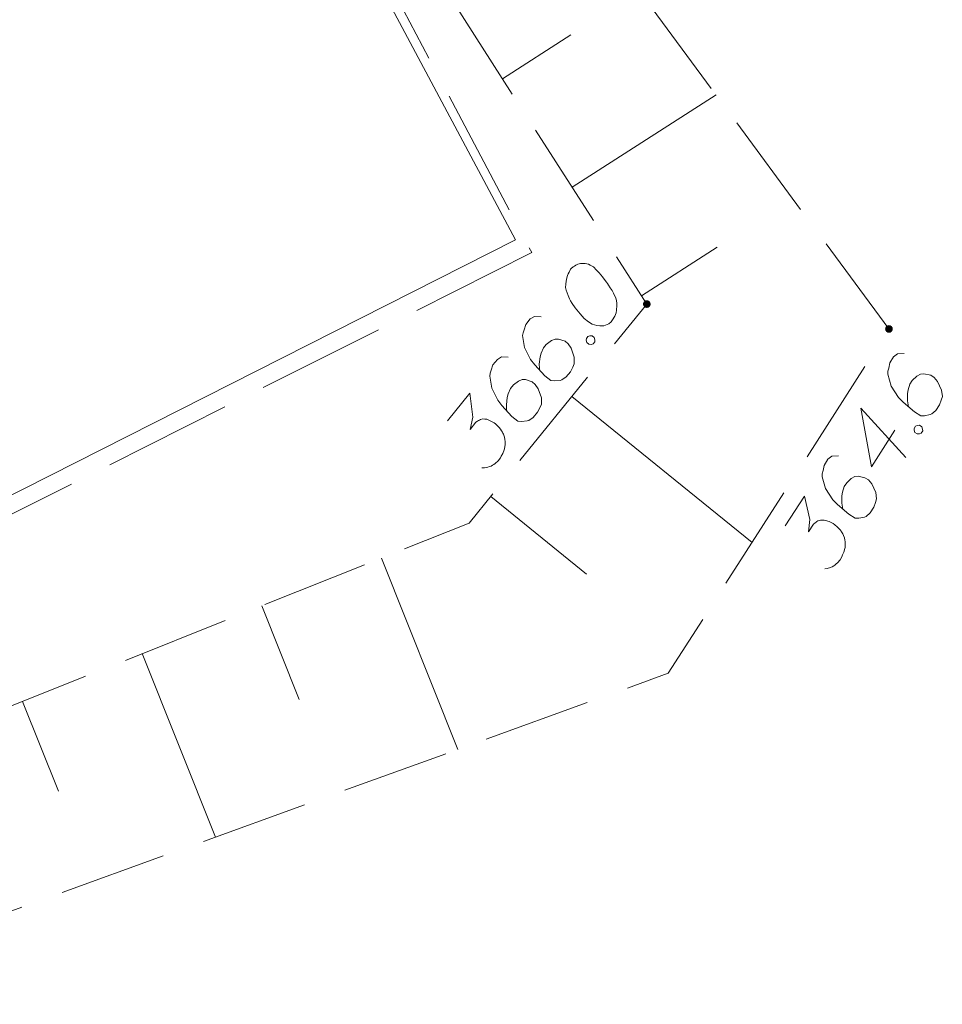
# Model space of a CAD drawing. Header units: metres. Extents: x 5555129 to 5556676, y 5635595 to 5636517.
# Tile 121 of 255: x 5555429 to 5555439, y 5636442 to 5636453. Entities that reach past the tile are written whole.
import ezdxf

# ---------------------------------------------------------------- set-up
doc = ezdxf.new("R2010")
doc.units = ezdxf.units.M
doc.header["$MEASUREMENT"] = 0
doc.linetypes.add('03-linia 3 1', pattern=[2, 1.5, -0.5])
doc.linetypes.add('L_0_05', pattern=[1.75, 1.25, -0.5])
doc.layers.add('#skartowane', color=7, linetype='Continuous', lineweight=18)

msp = doc.modelspace()

# ---------------------------------------------------------------- hatches: boundary and pattern name
at = {"layer": '#skartowane', "linetype": 'Continuous', "lineweight": 18}
h = msp.add_hatch(color=7, dxfattribs=at)
edge = h.paths.add_edge_path()
edge.add_arc((5555436.04, 5636449.95), 0.045, 0, 360)
h = msp.add_hatch(color=7, dxfattribs=at)
edge = h.paths.add_edge_path()
edge.add_arc((5555438.86, 5636449.66), 0.045, 0, 360)

# ---------------------------------------------------------------- linework, layer by layer
at = {"layer": '#skartowane', "color": 7, "linetype": 'Continuous', "lineweight": 18}
for p in [(5555431.68, 5636456.01), (5555422.697, 5636444.719)]:
    msp.add_line(p, (5555434.51, 5636450.7), dxfattribs=at)
at = {"layer": '#skartowane', "color": 7, "linetype": '03-linia 3 1', "lineweight": 18}
msp.add_line((5555434.7, 5636450.55), (5555422.687, 5636444.509), dxfattribs=at)
at = {"layer": '#skartowane', "color": 7, "linetype": 'L_0_05', "lineweight": 18, "flags": 128}
msp.add_lwpolyline([(5555432.93, 5636457.69), (5555438.86, 5636449.66), (5555436.29, 5636445.65), (5555423.21, 5636440.92), (5555417.49, 5636446.3), (5555414.53, 5636446.6), (5555413.43, 5636445.53), (5555422.4, 5636438.76), (5555419.98, 5636436.23), (5555412.85, 5636443.89), (5555412.48, 5636446.64), (5555413.54, 5636447.53), (5555418.01, 5636448.49), (5555423.96, 5636443.4), (5555433.97, 5636447.4), (5555436.04, 5636449.95), (5555431.57, 5636456.93), (5555430.41, 5636459.78), (5555432.93, 5636457.69)], close=True, dxfattribs=at)
at = {"layer": '#skartowane', "color": 7, "linetype": '03-linia 3 1', "lineweight": 18, "flags": 128}
msp.add_lwpolyline([(5555419.68, 5636450.05), (5555431.64, 5636456.34), (5555434.7, 5636450.55)], dxfattribs=at)
at = {"layer": '#skartowane', "color": 7, "linetype": 'Continuous', "lineweight": 18, "flags": 128}
for points in [[(5555434.36, 5636452.574), (5555435.157, 5636453.084)], [(5555435.169, 5636451.311), (5555436.847, 5636452.386)], [(5555435.978, 5636450.047), (5555436.859, 5636450.612)], [(5555435.159, 5636450.364), (5555435.152, 5636450.355), (5555435.134, 5636450.323), (5555435.124, 5636450.301), (5555435.117, 5636450.284), (5555435.108, 5636450.254), (5555435.099, 5636450.215), (5555435.095, 5636450.181), (5555435.094, 5636450.143), (5555435.101, 5636450.114), (5555435.113, 5636450.082), (5555435.125, 5636450.05), (5555435.141, 5636450.013), (5555435.152, 5636449.989), (5555435.172, 5636449.958), (5555435.207, 5636449.907), (5555435.264, 5636449.837), (5555435.312, 5636449.784), (5555435.362, 5636449.743), (5555435.403, 5636449.717), (5555435.459, 5636449.702), (5555435.493, 5636449.697), (5555435.539, 5636449.698), (5555435.58, 5636449.711), (5555435.596, 5636449.721), (5555435.623, 5636449.744), (5555435.641, 5636449.767), (5555435.666, 5636449.808), (5555435.683, 5636449.847), (5555435.688, 5636449.881), (5555435.691, 5636449.932), (5555435.689, 5636449.957), (5555435.685, 5636449.99), (5555435.678, 5636450.019), (5555435.672, 5636450.039), (5555435.656, 5636450.067), (5555435.651, 5636450.079), (5555435.635, 5636450.107), (5555435.615, 5636450.138), (5555435.595, 5636450.17), (5555435.581, 5636450.189), (5555435.571, 5636450.205), (5555435.556, 5636450.224), (5555435.522, 5636450.267), (5555435.503, 5636450.29), (5555435.484, 5636450.314), (5555435.455, 5636450.344), (5555435.418, 5636450.382), (5555435.404, 5636450.393), (5555435.382, 5636450.404), (5555435.36, 5636450.414), (5555435.321, 5636450.423), (5555435.292, 5636450.424), (5555435.267, 5636450.421), (5555435.238, 5636450.414), (5555435.214, 5636450.403), (5555435.198, 5636450.393), (5555435.183, 5636450.383), (5555435.159, 5636450.364)], [(5555434.81, 5636449.803), (5555434.73, 5636449.807), (5555434.683, 5636449.777), (5555434.631, 5636449.713), (5555434.612, 5636449.652), (5555434.599, 5636449.617), (5555434.594, 5636449.583), (5555434.617, 5636449.443), (5555434.686, 5636449.303), (5555434.735, 5636449.241), (5555434.853, 5636449.115), (5555434.921, 5636449.059), (5555434.964, 5636449.055), (5555435.03, 5636449.062), (5555435.051, 5636449.068), (5555435.102, 5636449.103), (5555435.15, 5636449.162), (5555435.178, 5636449.216), (5555435.195, 5636449.255), (5555435.195, 5636449.331), (5555435.159, 5636449.436), (5555435.125, 5636449.487), (5555435.088, 5636449.517), (5555435.01, 5636449.542), (5555434.972, 5636449.543), (5555434.928, 5636449.525), (5555434.869, 5636449.481), (5555434.836, 5636449.44), (5555434.808, 5636449.379), (5555434.796, 5636449.335), (5555434.788, 5636449.251), (5555434.789, 5636449.204), (5555434.791, 5636449.18)], [(5555435.336, 5636449.551), (5555435.355, 5636449.574), (5555435.375, 5636449.58), (5555435.405, 5636449.579), (5555435.428, 5636449.56), (5555435.435, 5636449.532), (5555435.433, 5636449.511), (5555435.414, 5636449.488), (5555435.394, 5636449.481), (5555435.364, 5636449.483), (5555435.341, 5636449.501), (5555435.334, 5636449.53), (5555435.336, 5636449.551)], [(5555434.427, 5636449.331), (5555434.347, 5636449.335), (5555434.3, 5636449.305), (5555434.248, 5636449.241), (5555434.229, 5636449.18), (5555434.216, 5636449.145), (5555434.211, 5636449.111), (5555434.234, 5636448.97), (5555434.303, 5636448.831), (5555434.351, 5636448.769), (5555434.469, 5636448.642), (5555434.538, 5636448.587), (5555434.58, 5636448.583), (5555434.647, 5636448.589), (5555434.667, 5636448.596), (5555434.718, 5636448.63), (5555434.767, 5636448.69), (5555434.795, 5636448.743), (5555434.812, 5636448.783), (5555434.812, 5636448.859), (5555434.776, 5636448.964), (5555434.741, 5636449.015), (5555434.705, 5636449.045), (5555434.626, 5636449.07), (5555434.589, 5636449.07), (5555434.544, 5636449.053), (5555434.486, 5636449.009), (5555434.452, 5636448.968), (5555434.425, 5636448.906), (5555434.413, 5636448.863), (5555434.405, 5636448.778), (5555434.405, 5636448.732), (5555434.408, 5636448.707)], [(5555439.038, 5636449.375), (5555438.958, 5636449.37), (5555438.915, 5636449.335), (5555438.87, 5636449.265), (5555438.858, 5636449.203), (5555438.849, 5636449.167), (5555438.848, 5636449.132), (5555438.886, 5636448.995), (5555438.971, 5636448.864), (5555439.026, 5636448.808), (5555439.157, 5636448.695), (5555439.232, 5636448.648), (5555439.274, 5636448.648), (5555439.339, 5636448.663), (5555439.359, 5636448.671), (5555439.406, 5636448.711), (5555439.447, 5636448.776), (5555439.469, 5636448.832), (5555439.482, 5636448.873), (5555439.474, 5636448.949), (5555439.426, 5636449.049), (5555439.386, 5636449.096), (5555439.346, 5636449.121), (5555439.265, 5636449.138), (5555439.228, 5636449.134), (5555439.186, 5636449.112), (5555439.132, 5636449.062), (5555439.104, 5636449.017), (5555439.084, 5636448.953), (5555439.076, 5636448.909), (5555439.078, 5636448.824), (5555439.084, 5636448.778), (5555439.089, 5636448.753)], [(5555433.719, 5636448.59), (5555433.98, 5636448.911), (5555434.013, 5636448.633), (5555433.981, 5636448.491), (5555434.048, 5636448.573), (5555434.068, 5636448.588), (5555434.08, 5636448.593), (5555434.092, 5636448.599), (5555434.104, 5636448.604), (5555434.132, 5636448.612), (5555434.154, 5636448.61), (5555434.175, 5636448.608), (5555434.192, 5636448.601), (5555434.232, 5636448.584), (5555434.263, 5636448.566), (5555434.277, 5636448.555), (5555434.295, 5636448.54), (5555434.319, 5636448.513), (5555434.334, 5636448.494), (5555434.348, 5636448.474), (5555434.358, 5636448.459), (5555434.364, 5636448.447), (5555434.369, 5636448.435), (5555434.375, 5636448.423), (5555434.381, 5636448.402), (5555434.388, 5636448.374), (5555434.391, 5636448.349), (5555434.392, 5636448.332), (5555434.39, 5636448.311), (5555434.388, 5636448.29), (5555434.383, 5636448.264), (5555434.38, 5636448.251), (5555434.363, 5636448.211), (5555434.345, 5636448.18), (5555434.335, 5636448.158), (5555434.309, 5636448.126), (5555434.275, 5636448.093), (5555434.259, 5636448.083), (5555434.243, 5636448.073), (5555434.227, 5636448.063), (5555434.207, 5636448.057), (5555434.187, 5636448.05), (5555434.15, 5636448.042), (5555434.12, 5636448.044)], [(5555435.168, 5636448.875), (5555437.266, 5636447.172)], [(5555438.93, 5636448.483), (5555438.656, 5636448.056), (5555438.532, 5636448.738), (5555439.055, 5636448.165)], [(5555439.152, 5636448.502), (5555439.168, 5636448.527), (5555439.188, 5636448.536), (5555439.217, 5636448.538), (5555439.242, 5636448.522), (5555439.252, 5636448.494), (5555439.253, 5636448.473), (5555439.237, 5636448.448), (5555439.217, 5636448.439), (5555439.188, 5636448.437), (5555439.163, 5636448.453), (5555439.153, 5636448.481), (5555439.152, 5636448.502)], [(5555438.274, 5636448.182), (5555438.194, 5636448.177), (5555438.15, 5636448.142), (5555438.105, 5636448.072), (5555438.093, 5636448.01), (5555438.084, 5636447.974), (5555438.083, 5636447.939), (5555438.122, 5636447.802), (5555438.206, 5636447.671), (5555438.261, 5636447.615), (5555438.392, 5636447.502), (5555438.467, 5636447.455), (5555438.51, 5636447.455), (5555438.575, 5636447.47), (5555438.594, 5636447.478), (5555438.641, 5636447.518), (5555438.683, 5636447.583), (5555438.704, 5636447.639), (5555438.717, 5636447.68), (5555438.709, 5636447.755), (5555438.661, 5636447.856), (5555438.621, 5636447.903), (5555438.581, 5636447.928), (5555438.501, 5636447.945), (5555438.463, 5636447.941), (5555438.421, 5636447.919), (5555438.368, 5636447.869), (5555438.339, 5636447.824), (5555438.319, 5636447.76), (5555438.312, 5636447.716), (5555438.313, 5636447.63), (5555438.319, 5636447.585), (5555438.324, 5636447.56)], [(5555434.222, 5636447.711), (5555435.337, 5636446.806)], [(5555437.653, 5636447.366), (5555437.876, 5636447.714), (5555437.94, 5636447.442), (5555437.924, 5636447.297), (5555437.982, 5636447.387), (5555437.999, 5636447.404), (5555438.011, 5636447.41), (5555438.022, 5636447.417), (5555438.033, 5636447.424), (5555438.061, 5636447.434), (5555438.082, 5636447.434), (5555438.104, 5636447.435), (5555438.122, 5636447.43), (5555438.163, 5636447.418), (5555438.196, 5636447.404), (5555438.211, 5636447.394), (5555438.231, 5636447.381), (5555438.257, 5636447.357), (5555438.274, 5636447.34), (5555438.291, 5636447.322), (5555438.303, 5636447.307), (5555438.309, 5636447.296), (5555438.316, 5636447.285), (5555438.323, 5636447.273), (5555438.331, 5636447.254), (5555438.342, 5636447.226), (5555438.347, 5636447.202), (5555438.351, 5636447.185), (5555438.351, 5636447.164), (5555438.351, 5636447.143), (5555438.349, 5636447.117), (5555438.347, 5636447.104), (5555438.335, 5636447.062), (5555438.321, 5636447.029), (5555438.313, 5636447.006), (5555438.291, 5636446.971), (5555438.26, 5636446.935), (5555438.246, 5636446.923), (5555438.231, 5636446.911), (5555438.217, 5636446.9), (5555438.197, 5636446.891), (5555438.178, 5636446.883), (5555438.142, 5636446.87), (5555438.112, 5636446.868)], [(5555432.949, 5636446.992), (5555433.839, 5636444.764)], [(5555431.556, 5636446.435), (5555431.992, 5636445.344)], [(5555430.163, 5636445.879), (5555431.016, 5636443.743)], [(5555428.77, 5636445.322), (5555429.187, 5636444.277)]]:
    msp.add_lwpolyline(points, dxfattribs=at)

doc.saveas('drawing.dxf')
